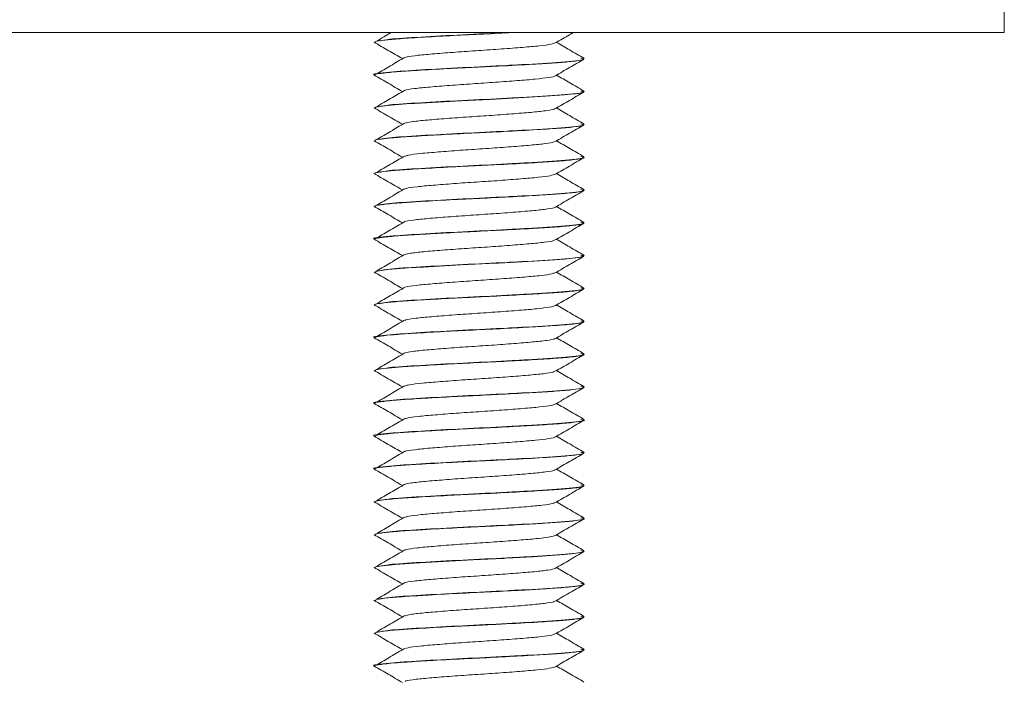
# Model space of a CAD drawing. Header units: millimetres. Extents: x 365 to 1993, y -46 to 1838.
# Tile 29 of 50: x 994 to 1031, y 1104 to 1129. Entities that reach past the tile are written whole.
import ezdxf

# ---------------------------------------------------------------- set-up
doc = ezdxf.new("R2010")
doc.units = ezdxf.units.MM

msp = doc.modelspace()

# ---------------------------------------------------------------- linework, layer by layer
at = {"color": 7, "linetype": 'Continuous', "lineweight": 15}
for p, q in [((1031.237, 1138.322), (1031.237, 1128.322)), ((1031.237, 1128.322), (881.237, 1128.322)), ((1007.237, 1127.955), (1007.237, 1127.945)), ((1015.237, 1127.32), (1015.237, 1127.331)), ((1007.237, 1126.705), (1007.237, 1126.695)), ((1015.237, 1126.071), (1015.237, 1126.081)), ((1007.237, 1125.455), (1007.237, 1125.445)), ((1015.237, 1124.82), (1015.237, 1124.831)), ((1007.237, 1124.205), (1007.237, 1124.195)), ((1015.237, 1123.57), (1015.237, 1123.581)), ((1007.237, 1122.955), (1007.237, 1122.945)), ((1015.237, 1122.32), (1015.237, 1122.331)), ((1007.237, 1121.705), (1007.237, 1121.695)), ((1015.237, 1121.07), (1015.237, 1121.081)), ((1007.237, 1120.455), (1007.237, 1120.445)), ((1015.237, 1119.82), (1015.237, 1119.831)), ((1007.237, 1119.205), (1007.237, 1119.195)), ((1015.237, 1118.57), (1015.237, 1118.581)), ((1007.237, 1117.955), (1007.237, 1117.945)), ((1015.237, 1117.32), (1015.237, 1117.331)), ((1007.237, 1116.705), (1007.237, 1116.695)), ((1015.237, 1116.07), (1015.237, 1116.081)), ((1007.237, 1115.455), (1007.237, 1115.445)), ((1015.237, 1114.82), (1015.237, 1114.831)), ((1007.237, 1114.205), (1007.237, 1114.195)), ((1015.237, 1113.57), (1015.237, 1113.581)), ((1007.237, 1112.955), (1007.237, 1112.945)), ((1015.237, 1112.32), (1015.237, 1112.331)), ((1007.237, 1111.705), (1007.237, 1111.695)), ((1015.237, 1111.07), (1015.237, 1111.081)), ((1007.237, 1110.455), (1007.237, 1110.445)), ((1015.237, 1109.82), (1015.237, 1109.831)), ((1007.237, 1109.205), (1007.237, 1109.195)), ((1015.237, 1108.57), (1015.237, 1108.581)), ((1007.237, 1107.955), (1007.237, 1107.945)), ((1015.237, 1107.32), (1015.237, 1107.331)), ((1007.237, 1106.705), (1007.237, 1106.695)), ((1015.237, 1106.07), (1015.237, 1106.081)), ((1007.237, 1105.455), (1007.237, 1105.445)), ((1015.237, 1104.82), (1015.237, 1104.831)), ((1007.237, 1104.205), (1007.237, 1104.195))]:
    msp.add_line(p, q, dxfattribs=at)
at = {"color": 7, "linetype": 'Continuous', "lineweight": 15, "flags": 128}
for points in [[(1007.263, 1125.445), (1007.306, 1125.481), (1007.75, 1125.548), (1008.455, 1125.605), (1008.67, 1125.619), (1008.782, 1125.626), (1008.84, 1125.629), (1008.869, 1125.631), (1008.876, 1125.631), (1008.878, 1125.632), (1008.879, 1125.632), (1008.88, 1125.632), (1008.88, 1125.632), (1008.88, 1125.632), (1008.88, 1125.632), (1008.88, 1125.632), (1008.88, 1125.632), (1008.881, 1125.632), (1008.884, 1125.632), (1009.001, 1125.639), (1009.228, 1125.652), (1010.561, 1125.725), (1011.649, 1125.778), (1012.744, 1125.835), (1013.769, 1125.895), (1014.484, 1125.945), (1015.076, 1126.014), (1015.237, 1126.068), (1015.232, 1126.071)], [(1007.273, 1119.195), (1007.337, 1119.239), (1007.762, 1119.299), (1008.545, 1119.361), (1008.751, 1119.374), (1008.817, 1119.378), (1008.829, 1119.378), (1008.831, 1119.379), (1008.831, 1119.379), (1008.831, 1119.379), (1008.831, 1119.379), (1008.831, 1119.379), (1008.831, 1119.379), (1008.832, 1119.379), (1008.833, 1119.379), (1008.842, 1119.379), (1008.931, 1119.385), (1009.114, 1119.396), (1010.546, 1119.474), (1011.619, 1119.526), (1011.986, 1119.545), (1012.663, 1119.58), (1013.755, 1119.644), (1014.487, 1119.696), (1015.082, 1119.765), (1015.237, 1119.819), (1015.233, 1119.82)], [(1007.263, 1107.945), (1007.244, 1107.957), (1007.298, 1107.979), (1007.453, 1108.011), (1008.036, 1108.074), (1008.767, 1108.125), (1009.876, 1108.189), (1011.01, 1108.247), (1011.565, 1108.274), (1011.854, 1108.288), (1012.005, 1108.295), (1012.081, 1108.299), (1012.12, 1108.301), (1012.139, 1108.302), (1012.144, 1108.303), (1012.147, 1108.303), (1012.148, 1108.303), (1012.149, 1108.303), (1012.149, 1108.303), (1012.149, 1108.303), (1012.149, 1108.303), (1012.149, 1108.303), (1012.149, 1108.303), (1012.15, 1108.303), (1012.153, 1108.303), (1012.159, 1108.303), (1012.18, 1108.304), (1012.252, 1108.308), (1012.518, 1108.322), (1013.275, 1108.365), (1014.15, 1108.42), (1014.482, 1108.445), (1014.75, 1108.471), (1015.182, 1108.538), (1015.192, 1108.552)]]:
    msp.add_lwpolyline(points, dxfattribs=at)
at = {"color": 7, "linetype": 'Continuous', "lineweight": 15}
for points, knots in [([(1007.282, 1127.945), (1007.273, 1127.955), (1007.246, 1127.984), (1007.579, 1128.033), (1008.217, 1128.092), (1009.124, 1128.147), (1010.233, 1128.21), (1011.405, 1128.265), (1012.143, 1128.303), (1012.509, 1128.322)], [0, 0, 0, 0, 0.077827, 0.2387486, 0.3792996, 0.5409784, 0.6997996, 0.8507864, 1, 1, 1, 1]), ([(1007.885, 1128.322), (1007.878, 1128.318), (1007.696, 1128.21), (1007.512, 1128.103), (1007.335, 1127.999)], [0, 0, 0, 0, 0.035785, 1, 1, 1, 1]), ([(1012.322, 1128.322), (1012.315, 1128.322), (1011.782, 1128.292), (1010.567, 1128.238), (1008.97, 1128.149), (1007.758, 1128.074), (1007.544, 1128.022), (1007.451, 1128)], [0, 0, 0, 0, 0.003595, 0.266765, 0.534359, 0.797365, 1, 1, 1, 1]), ([(1014.142, 1127.927), (1014.321, 1128.031), (1014.548, 1128.163), (1014.775, 1128.295), (1014.822, 1128.322)], [0, 0, 0, 0, 0.7916, 1, 1, 1, 1]), ([(1007.24, 1127.952), (1007.418, 1127.848), (1007.775, 1127.641), (1008.133, 1127.433), (1008.312, 1127.329)], [0, 0, 0, 0, 0.500079, 1, 1, 1, 1]), ([(1014.124, 1127.928), (1014.086, 1127.911), (1014.003, 1127.874), (1013.564, 1127.816), (1012.913, 1127.759), (1012.104, 1127.696), (1011.216, 1127.636), (1010.33, 1127.577), (1009.525, 1127.514), (1008.89, 1127.457), (1008.508, 1127.407), (1008.442, 1127.38), (1008.424, 1127.372)], [0, 0, 0, 0, 0.089379, 0.19886, 0.306212, 0.416026, 0.524251, 0.632627, 0.7424, 0.849725, 0.959278, 1, 1, 1, 1]), ([(1015.225, 1127.345), (1015.045, 1127.45), (1014.697, 1127.651), (1014.35, 1127.853), (1014.182, 1127.95)], [0, 0, 0, 0, 0.517514, 1, 1, 1, 1]), ([(1015.109, 1127.347), (1015.159, 1127.334), (1015.337, 1127.289), (1014.618, 1127.207), (1013.416, 1127.131), (1012.026, 1127.055), (1010.585, 1126.988), (1008.934, 1126.899), (1007.71, 1126.812), (1007.1, 1126.745), (1007.264, 1126.708), (1007.277, 1126.705)], [0, 0, 0, 0, 0.060679, 0.214982, 0.367258, 0.429347, 0.561744, 0.696365, 0.828678, 0.986306, 1, 1, 1, 1]), ([(1007.257, 1126.695), (1007.251, 1126.698), (1007.206, 1126.719), (1007.419, 1126.76), (1007.923, 1126.82), (1008.776, 1126.876), (1009.807, 1126.937), (1010.931, 1126.994), (1012.111, 1127.049), (1013.218, 1127.11), (1014.161, 1127.168), (1014.817, 1127.223), (1015.174, 1127.27), (1015.185, 1127.296), (1015.187, 1127.302)], [0, 0, 0, 0, 0.014653, 0.105231, 0.206426, 0.294738, 0.404138, 0.492266, 0.574937, 0.69307, 0.778066, 0.868063, 0.970278, 1, 1, 1, 1]), ([(1008.394, 1127.372), (1008.218, 1127.268), (1007.866, 1127.06), (1007.512, 1126.853), (1007.335, 1126.749)], [0, 0, 0, 0, 0.499924, 1, 1, 1, 1]), ([(1014.142, 1126.677), (1014.321, 1126.781), (1014.68, 1126.99), (1015.04, 1127.198), (1015.22, 1127.302)], [0, 0, 0, 0, 0.499763, 1, 1, 1, 1]), ([(1007.24, 1126.702), (1007.418, 1126.598), (1007.775, 1126.391), (1008.133, 1126.183), (1008.312, 1126.079)], [0, 0, 0, 0, 0.500079, 1, 1, 1, 1]), ([(1014.133, 1126.677), (1014.133, 1126.675), (1014.139, 1126.654), (1013.898, 1126.61), (1013.414, 1126.55), (1012.703, 1126.492), (1011.869, 1126.429), (1010.971, 1126.371), (1010.102, 1126.31), (1009.329, 1126.248), (1008.755, 1126.191), (1008.443, 1126.146), (1008.408, 1126.124), (1008.405, 1126.122)], [0, 0, 0, 0, 0.007624, 0.117557, 0.226587, 0.334764, 0.444948, 0.552719, 0.662264, 0.771841, 0.879593, 0.989769, 1, 1, 1, 1]), ([(1015.225, 1126.095), (1015.045, 1126.2), (1014.697, 1126.401), (1014.35, 1126.603), (1014.182, 1126.7)], [0, 0, 0, 0, 0.517514, 1, 1, 1, 1]), ([(1008.394, 1126.122), (1008.218, 1126.018), (1007.866, 1125.81), (1007.512, 1125.603), (1007.335, 1125.499)], [0, 0, 0, 0, 0.499924, 1, 1, 1, 1]), ([(1015.109, 1126.097), (1015.159, 1126.084), (1015.337, 1126.039), (1014.618, 1125.957), (1013.415, 1125.881), (1012.027, 1125.805), (1010.576, 1125.738), (1008.968, 1125.649), (1007.759, 1125.574), (1007.544, 1125.522), (1007.451, 1125.5)], [0, 0, 0, 0, 0.065203, 0.231009, 0.394639, 0.461357, 0.603623, 0.74828, 0.890458, 1, 1, 1, 1]), ([(1014.142, 1125.427), (1014.321, 1125.531), (1014.68, 1125.74), (1015.04, 1125.948), (1015.22, 1126.052)], [0, 0, 0, 0, 0.499763, 1, 1, 1, 1]), ([(1007.24, 1125.452), (1007.418, 1125.348), (1007.775, 1125.141), (1008.133, 1124.933), (1008.312, 1124.829)], [0, 0, 0, 0, 0.500079, 1, 1, 1, 1]), ([(1014.113, 1125.427), (1014.108, 1125.42), (1014.092, 1125.393), (1013.79, 1125.343), (1013.238, 1125.285), (1012.487, 1125.225), (1011.627, 1125.162), (1010.729, 1125.105), (1009.878, 1125.042), (1009.157, 1124.983), (1008.628, 1124.927), (1008.477, 1124.889), (1008.408, 1124.871)], [0, 0, 0, 0, 0.037808, 0.147707, 0.255489, 0.364342, 0.473917, 0.581237, 0.691001, 0.799414, 0.907604, 1, 1, 1, 1]), ([(1015.225, 1124.845), (1015.045, 1124.95), (1014.697, 1125.151), (1014.35, 1125.353), (1014.182, 1125.45)], [0, 0, 0, 0, 0.517514, 1, 1, 1, 1]), ([(1007.282, 1124.195), (1007.271, 1124.203), (1007.232, 1124.229), (1007.519, 1124.275), (1008.102, 1124.334), (1008.983, 1124.389), (1010.061, 1124.45), (1011.16, 1124.504), (1012.335, 1124.561), (1013.448, 1124.624), (1014.201, 1124.672), (1014.552, 1124.701), (1014.7, 1124.715), (1014.988, 1124.746), (1015.229, 1124.777), (1015.209, 1124.801), (1015.207, 1124.802)], [0, 0, 0, 0, 0.039199, 0.130116, 0.225675, 0.322733, 0.417128, 0.516785, 0.592702, 0.706945, 0.810045, 0.840635, 0.854889, 0.878976, 0.992383, 1, 1, 1, 1]), ([(1008.394, 1124.872), (1008.218, 1124.768), (1007.866, 1124.56), (1007.512, 1124.353), (1007.335, 1124.249)], [0, 0, 0, 0, 0.499924, 1, 1, 1, 1]), ([(1015.109, 1124.847), (1015.159, 1124.834), (1015.337, 1124.789), (1014.618, 1124.707), (1013.415, 1124.631), (1012.027, 1124.555), (1010.576, 1124.488), (1008.968, 1124.399), (1007.759, 1124.324), (1007.544, 1124.272), (1007.451, 1124.25)], [0, 0, 0, 0, 0.065203, 0.231009, 0.394639, 0.461357, 0.603623, 0.74828, 0.890458, 1, 1, 1, 1]), ([(1014.142, 1124.177), (1014.321, 1124.281), (1014.68, 1124.49), (1015.04, 1124.698), (1015.22, 1124.802)], [0, 0, 0, 0, 0.499763, 1, 1, 1, 1]), ([(1007.24, 1124.202), (1007.418, 1124.098), (1007.775, 1123.891), (1008.133, 1123.683), (1008.312, 1123.579)], [0, 0, 0, 0, 0.500079, 1, 1, 1, 1]), ([(1014.112, 1124.177), (1014.092, 1124.165), (1014.041, 1124.132), (1013.662, 1124.077), (1013.049, 1124.02), (1012.262, 1123.957), (1011.383, 1123.897), (1010.49, 1123.839), (1009.665, 1123.775), (1008.993, 1123.718), (1008.555, 1123.665), (1008.459, 1123.633), (1008.424, 1123.622)], [0, 0, 0, 0, 0.068335, 0.178124, 0.285457, 0.395015, 0.503923, 0.611678, 0.721589, 0.829168, 0.938297, 1, 1, 1, 1]), ([(1015.225, 1123.595), (1015.045, 1123.7), (1014.697, 1123.901), (1014.35, 1124.103), (1014.182, 1124.2)], [0, 0, 0, 0, 0.517514, 1, 1, 1, 1]), ([(1007.239, 1122.945), (1007.243, 1122.952), (1007.25, 1122.966), (1007.375, 1123.004), (1007.758, 1123.055), (1008.569, 1123.114), (1009.588, 1123.174), (1010.724, 1123.234), (1011.95, 1123.291), (1013.055, 1123.351), (1014.044, 1123.41), (1014.784, 1123.468), (1015.193, 1123.525), (1015.213, 1123.558), (1015.22, 1123.57)], [0, 0, 0, 0, 0.0333517, 0.0689436, 0.1805339, 0.2703589, 0.3636547, 0.4675352, 0.5471202, 0.6547303, 0.7404753, 0.8348093, 0.9400068, 1, 1, 1, 1]), ([(1008.394, 1123.622), (1008.218, 1123.518), (1007.866, 1123.31), (1007.512, 1123.103), (1007.335, 1122.999)], [0, 0, 0, 0, 0.499924, 1, 1, 1, 1]), ([(1015.109, 1123.597), (1015.159, 1123.584), (1015.337, 1123.539), (1014.618, 1123.457), (1013.415, 1123.381), (1012.027, 1123.305), (1010.576, 1123.238), (1008.968, 1123.149), (1007.759, 1123.074), (1007.544, 1123.022), (1007.451, 1123)], [0, 0, 0, 0, 0.065203, 0.231009, 0.394639, 0.461357, 0.603623, 0.74828, 0.890458, 1, 1, 1, 1]), ([(1014.142, 1122.927), (1014.321, 1123.031), (1014.68, 1123.24), (1015.04, 1123.448), (1015.22, 1123.552)], [0, 0, 0, 0, 0.4997627, 1, 1, 1, 1]), ([(1007.24, 1122.952), (1007.418, 1122.848), (1007.775, 1122.641), (1008.133, 1122.433), (1008.312, 1122.329)], [0, 0, 0, 0, 0.5000785, 1, 1, 1, 1]), ([(1014.133, 1122.928), (1014.085, 1122.91), (1013.984, 1122.871), (1013.516, 1122.811), (1012.849, 1122.754), (1012.031, 1122.69), (1011.139, 1122.632), (1010.257, 1122.572), (1009.462, 1122.509), (1008.845, 1122.452), (1008.487, 1122.404), (1008.432, 1122.378), (1008.42, 1122.372)], [0, 0, 0, 0, 0.099107, 0.208379, 0.315824, 0.425691, 0.533611, 0.64229, 0.751938, 0.859228, 0.968918, 1, 1, 1, 1]), ([(1015.225, 1122.345), (1015.045, 1122.45), (1014.697, 1122.651), (1014.35, 1122.853), (1014.182, 1122.95)], [0, 0, 0, 0, 0.517514, 1, 1, 1, 1]), ([(1007.243, 1121.695), (1007.241, 1121.697), (1007.229, 1121.705), (1007.266, 1121.72), (1007.36, 1121.748), (1007.632, 1121.789), (1008.112, 1121.833), (1008.639, 1121.867), (1009.263, 1121.906), (1010.186, 1121.957), (1011.414, 1122.016), (1012.598, 1122.075), (1013.644, 1122.136), (1014.517, 1122.193), (1015.035, 1122.251), (1015.258, 1122.295), (1015.219, 1122.316), (1015.211, 1122.32)], [0, 0, 0, 0, 0.006435, 0.04195, 0.07428, 0.137813, 0.238301, 0.277458, 0.311739, 0.425395, 0.513037, 0.604008, 0.709836, 0.79236, 0.895972, 0.978986, 1, 1, 1, 1]), ([(1008.394, 1122.372), (1008.218, 1122.268), (1007.866, 1122.06), (1007.512, 1121.853), (1007.335, 1121.749)], [0, 0, 0, 0, 0.499924, 1, 1, 1, 1]), ([(1015.109, 1122.347), (1015.159, 1122.334), (1015.337, 1122.289), (1014.618, 1122.207), (1013.415, 1122.131), (1012.027, 1122.055), (1010.576, 1121.988), (1008.968, 1121.899), (1007.759, 1121.824), (1007.544, 1121.772), (1007.451, 1121.75)], [0, 0, 0, 0, 0.065203, 0.231009, 0.394639, 0.461357, 0.603623, 0.74828, 0.890458, 1, 1, 1, 1]), ([(1014.142, 1121.677), (1014.321, 1121.781), (1014.68, 1121.99), (1015.04, 1122.198), (1015.22, 1122.302)], [0, 0, 0, 0, 0.499763, 1, 1, 1, 1]), ([(1007.24, 1121.702), (1007.418, 1121.598), (1007.775, 1121.391), (1008.133, 1121.183), (1008.312, 1121.079)], [0, 0, 0, 0, 0.5000785, 1, 1, 1, 1]), ([(1014.124, 1121.677), (1014.124, 1121.674), (1014.124, 1121.651), (1013.866, 1121.605), (1013.36, 1121.546), (1012.636, 1121.487), (1011.793, 1121.423), (1010.894, 1121.366), (1010.031, 1121.304), (1009.269, 1121.243), (1008.717, 1121.186), (1008.424, 1121.142), (1008.396, 1121.122), (1008.395, 1121.122)], [0, 0, 0, 0, 0.017133, 0.127188, 0.235915, 0.344385, 0.454509, 0.562166, 0.671917, 0.781259, 0.889178, 0.99938, 1, 1, 1, 1]), ([(1015.225, 1121.095), (1015.045, 1121.2), (1014.697, 1121.401), (1014.35, 1121.603), (1014.182, 1121.7)], [0, 0, 0, 0, 0.517514, 1, 1, 1, 1]), ([(1015.109, 1121.097), (1015.159, 1121.084), (1015.337, 1121.039), (1014.618, 1120.957), (1013.416, 1120.881), (1012.026, 1120.805), (1010.585, 1120.738), (1008.934, 1120.649), (1007.71, 1120.562), (1007.1, 1120.495), (1007.264, 1120.458), (1007.277, 1120.455)], [0, 0, 0, 0, 0.0606788, 0.214982, 0.3672584, 0.4293475, 0.5617436, 0.6963645, 0.828678, 0.9863062, 1, 1, 1, 1]), ([(1007.256, 1120.445), (1007.25, 1120.448), (1007.208, 1120.47), (1007.425, 1120.511), (1007.936, 1120.571), (1008.55, 1120.611), (1009.156, 1120.649), (1009.845, 1120.688), (1010.845, 1120.739), (1012.079, 1120.798), (1013.211, 1120.86), (1014.16, 1120.918), (1014.844, 1120.976), (1015.198, 1121.023), (1015.196, 1121.048), (1015.196, 1121.052)], [0, 0, 0, 0, 0.015391, 0.111822, 0.203839, 0.295015, 0.326797, 0.388246, 0.485845, 0.576905, 0.689574, 0.778436, 0.870176, 0.981158, 1, 1, 1, 1]), ([(1008.394, 1121.122), (1008.218, 1121.018), (1007.866, 1120.81), (1007.512, 1120.603), (1007.335, 1120.499)], [0, 0, 0, 0, 0.499924, 1, 1, 1, 1]), ([(1014.142, 1120.427), (1014.321, 1120.531), (1014.68, 1120.74), (1015.04, 1120.948), (1015.22, 1121.052)], [0, 0, 0, 0, 0.4997627, 1, 1, 1, 1]), ([(1007.24, 1120.452), (1007.418, 1120.348), (1007.775, 1120.141), (1008.133, 1119.933), (1008.312, 1119.829)], [0, 0, 0, 0, 0.500079, 1, 1, 1, 1]), ([(1014.11, 1120.427), (1014.102, 1120.418), (1014.076, 1120.39), (1013.752, 1120.338), (1013.18, 1120.281), (1012.417, 1120.219), (1011.55, 1120.157), (1010.653, 1120.1), (1009.81, 1120.037), (1009.103, 1119.978), (1008.604, 1119.923), (1008.472, 1119.887), (1008.415, 1119.871)], [0, 0, 0, 0, 0.047397, 0.157304, 0.264889, 0.374006, 0.483415, 0.590811, 0.700664, 0.808758, 0.917284, 1, 1, 1, 1]), ([(1015.225, 1119.845), (1015.045, 1119.95), (1014.697, 1120.151), (1014.35, 1120.353), (1014.182, 1120.45)], [0, 0, 0, 0, 0.517514, 1, 1, 1, 1]), ([(1008.394, 1119.872), (1008.218, 1119.768), (1007.866, 1119.56), (1007.512, 1119.353), (1007.335, 1119.249)], [0, 0, 0, 0, 0.499924, 1, 1, 1, 1]), ([(1015.109, 1119.847), (1015.159, 1119.834), (1015.337, 1119.789), (1014.618, 1119.707), (1013.415, 1119.631), (1012.027, 1119.555), (1010.576, 1119.488), (1008.968, 1119.399), (1007.759, 1119.324), (1007.544, 1119.272), (1007.451, 1119.25)], [0, 0, 0, 0, 0.065203, 0.231009, 0.394639, 0.461357, 0.603623, 0.74828, 0.890458, 1, 1, 1, 1]), ([(1014.142, 1119.177), (1014.321, 1119.281), (1014.68, 1119.49), (1015.04, 1119.698), (1015.22, 1119.802)], [0, 0, 0, 0, 0.4997627, 1, 1, 1, 1]), ([(1007.24, 1119.202), (1007.418, 1119.098), (1007.775, 1118.891), (1008.133, 1118.683), (1008.312, 1118.579)], [0, 0, 0, 0, 0.500079, 1, 1, 1, 1]), ([(1014.117, 1119.177), (1014.089, 1119.163), (1014.023, 1119.129), (1013.618, 1119.072), (1012.987, 1119.015), (1012.19, 1118.952), (1011.306, 1118.892), (1010.416, 1118.833), (1009.6, 1118.77), (1008.944, 1118.713), (1008.533, 1118.662), (1008.452, 1118.632), (1008.425, 1118.622)], [0, 0, 0, 0, 0.078012, 0.187682, 0.294988, 0.404688, 0.513305, 0.621315, 0.731188, 0.838614, 0.947965, 1, 1, 1, 1]), ([(1015.225, 1118.595), (1015.045, 1118.7), (1014.697, 1118.901), (1014.35, 1119.103), (1014.182, 1119.2)], [0, 0, 0, 0, 0.517514, 1, 1, 1, 1]), ([(1007.251, 1117.945), (1007.25, 1117.952), (1007.247, 1117.977), (1007.501, 1118.024), (1008.102, 1118.084), (1008.975, 1118.139), (1009.857, 1118.188), (1010.598, 1118.227), (1011.368, 1118.264), (1012.355, 1118.312), (1013.434, 1118.373), (1014.115, 1118.416), (1014.565, 1118.451), (1014.959, 1118.491), (1015.237, 1118.534), (1015.211, 1118.563), (1015.204, 1118.57)], [0, 0, 0, 0, 0.033247, 0.127733, 0.217268, 0.312258, 0.405654, 0.44741, 0.494218, 0.590283, 0.681941, 0.77435, 0.803357, 0.856462, 0.962013, 1, 1, 1, 1]), ([(1008.394, 1118.622), (1008.218, 1118.518), (1007.866, 1118.31), (1007.512, 1118.103), (1007.335, 1117.999)], [0, 0, 0, 0, 0.499924, 1, 1, 1, 1]), ([(1015.109, 1118.597), (1015.159, 1118.584), (1015.337, 1118.539), (1014.618, 1118.457), (1013.415, 1118.381), (1012.027, 1118.305), (1010.576, 1118.238), (1008.968, 1118.149), (1007.759, 1118.074), (1007.544, 1118.022), (1007.451, 1118)], [0, 0, 0, 0, 0.0652026, 0.2310095, 0.3946385, 0.4613565, 0.6036231, 0.7482804, 0.8904582, 1, 1, 1, 1]), ([(1014.142, 1117.927), (1014.321, 1118.031), (1014.68, 1118.24), (1015.04, 1118.448), (1015.22, 1118.552)], [0, 0, 0, 0, 0.4997625, 1, 1, 1, 1]), ([(1007.24, 1117.952), (1007.418, 1117.848), (1007.775, 1117.641), (1008.133, 1117.433), (1008.312, 1117.329)], [0, 0, 0, 0, 0.5000784, 1, 1, 1, 1]), ([(1014.141, 1117.928), (1014.083, 1117.908), (1013.964, 1117.867), (1013.467, 1117.806), (1012.783, 1117.748), (1011.956, 1117.685), (1011.062, 1117.627), (1010.185, 1117.566), (1009.4, 1117.504), (1008.803, 1117.447), (1008.466, 1117.4), (1008.422, 1117.376), (1008.414, 1117.372)], [0, 0, 0, 0, 0.107918, 0.217046, 0.324736, 0.434714, 0.542472, 0.651512, 0.761095, 0.868503, 0.978385, 1, 1, 1, 1]), ([(1015.225, 1117.345), (1015.045, 1117.45), (1014.697, 1117.651), (1014.35, 1117.853), (1014.182, 1117.95)], [0, 0, 0, 0, 0.517515, 1, 1, 1, 1]), ([(1015.109, 1117.347), (1015.159, 1117.334), (1015.337, 1117.289), (1014.618, 1117.207), (1013.416, 1117.131), (1012.026, 1117.055), (1010.585, 1116.988), (1008.934, 1116.899), (1007.71, 1116.812), (1007.1, 1116.745), (1007.264, 1116.708), (1007.277, 1116.705)], [0, 0, 0, 0, 0.060679, 0.214982, 0.367258, 0.429347, 0.561744, 0.696365, 0.828678, 0.986306, 1, 1, 1, 1]), ([(1007.24, 1116.695), (1007.27, 1116.714), (1007.332, 1116.751), (1007.838, 1116.811), (1008.608, 1116.867), (1009.594, 1116.924), (1010.729, 1116.985), (1011.907, 1117.039), (1013.038, 1117.1), (1013.931, 1117.153), (1014.664, 1117.207), (1015.121, 1117.258), (1015.161, 1117.291), (1015.173, 1117.302)], [0, 0, 0, 0, 0.093389, 0.189716, 0.283002, 0.380048, 0.472436, 0.570373, 0.666724, 0.7621, 0.834027, 0.946536, 1, 1, 1, 1]), ([(1008.394, 1117.372), (1008.218, 1117.268), (1007.866, 1117.06), (1007.512, 1116.853), (1007.335, 1116.749)], [0, 0, 0, 0, 0.4999237, 1, 1, 1, 1]), ([(1014.142, 1116.677), (1014.321, 1116.781), (1014.68, 1116.99), (1015.04, 1117.198), (1015.22, 1117.302)], [0, 0, 0, 0, 0.4997627, 1, 1, 1, 1]), ([(1007.24, 1116.702), (1007.418, 1116.598), (1007.775, 1116.391), (1008.133, 1116.183), (1008.312, 1116.079)], [0, 0, 0, 0, 0.500079, 1, 1, 1, 1]), ([(1014.118, 1116.677), (1014.116, 1116.672), (1014.109, 1116.648), (1013.833, 1116.6), (1013.305, 1116.541), (1012.568, 1116.481), (1011.717, 1116.418), (1010.818, 1116.361), (1009.959, 1116.299), (1009.221, 1116.238), (1008.656, 1116.181), (1008.482, 1116.141), (1008.397, 1116.121)], [0, 0, 0, 0, 0.026602, 0.136438, 0.244529, 0.353023, 0.462748, 0.570046, 0.679652, 0.788417, 0.896259, 1, 1, 1, 1]), ([(1015.225, 1116.095), (1015.045, 1116.2), (1014.697, 1116.401), (1014.35, 1116.603), (1014.182, 1116.7)], [0, 0, 0, 0, 0.517515, 1, 1, 1, 1]), ([(1007.273, 1115.445), (1007.271, 1115.457), (1007.266, 1115.49), (1007.601, 1115.535), (1008.02, 1115.573), (1008.464, 1115.607), (1009.194, 1115.651), (1010.28, 1115.712), (1011.451, 1115.768), (1012.591, 1115.825), (1013.634, 1115.886), (1014.48, 1115.94), (1015.031, 1116), (1015.257, 1116.044), (1015.222, 1116.066), (1015.216, 1116.07)], [0, 0, 0, 0, 0.056084, 0.166611, 0.204288, 0.239605, 0.331581, 0.425048, 0.51596, 0.609643, 0.699412, 0.79517, 0.887699, 0.980405, 1, 1, 1, 1]), ([(1008.394, 1116.122), (1008.218, 1116.018), (1007.866, 1115.81), (1007.512, 1115.603), (1007.335, 1115.499)], [0, 0, 0, 0, 0.499923, 1, 1, 1, 1]), ([(1015.109, 1116.097), (1015.159, 1116.084), (1015.337, 1116.039), (1014.618, 1115.957), (1013.415, 1115.881), (1012.027, 1115.805), (1010.576, 1115.738), (1008.968, 1115.649), (1007.759, 1115.574), (1007.544, 1115.522), (1007.451, 1115.5)], [0, 0, 0, 0, 0.065203, 0.231009, 0.394639, 0.461357, 0.603623, 0.74828, 0.890458, 1, 1, 1, 1]), ([(1014.142, 1115.427), (1014.321, 1115.531), (1014.68, 1115.74), (1015.04, 1115.948), (1015.22, 1116.052)], [0, 0, 0, 0, 0.4997627, 1, 1, 1, 1]), ([(1007.24, 1115.452), (1007.418, 1115.348), (1007.775, 1115.141), (1008.133, 1114.933), (1008.312, 1114.829)], [0, 0, 0, 0, 0.500079, 1, 1, 1, 1]), ([(1014.11, 1115.427), (1014.097, 1115.417), (1014.06, 1115.386), (1013.712, 1115.333), (1013.121, 1115.276), (1012.346, 1115.214), (1011.474, 1115.152), (1010.578, 1115.095), (1009.743, 1115.031), (1009.052, 1114.974), (1008.581, 1114.92), (1008.467, 1114.885), (1008.421, 1114.872)], [0, 0, 0, 0, 0.057023, 0.166899, 0.274336, 0.383678, 0.492879, 0.600406, 0.710308, 0.818132, 0.926957, 1, 1, 1, 1]), ([(1015.225, 1114.845), (1015.045, 1114.95), (1014.697, 1115.151), (1014.35, 1115.353), (1014.182, 1115.45)], [0, 0, 0, 0, 0.517514, 1, 1, 1, 1]), ([(1015.109, 1114.847), (1015.159, 1114.834), (1015.337, 1114.789), (1014.618, 1114.707), (1013.416, 1114.631), (1012.026, 1114.555), (1010.585, 1114.488), (1008.934, 1114.399), (1007.71, 1114.312), (1007.1, 1114.245), (1007.264, 1114.208), (1007.277, 1114.205)], [0, 0, 0, 0, 0.060679, 0.214982, 0.367258, 0.429347, 0.561744, 0.696365, 0.828678, 0.986306, 1, 1, 1, 1]), ([(1007.26, 1114.195), (1007.253, 1114.199), (1007.21, 1114.222), (1007.449, 1114.266), (1007.988, 1114.325), (1008.817, 1114.379), (1009.816, 1114.437), (1010.97, 1114.496), (1012.166, 1114.552), (1013.26, 1114.613), (1014.19, 1114.67), (1014.85, 1114.725), (1015.165, 1114.777), (1015.245, 1114.807), (1015.235, 1114.819), (1015.235, 1114.82)], [0, 0, 0, 0, 0.017973, 0.111808, 0.211161, 0.289549, 0.387931, 0.480803, 0.567874, 0.671882, 0.757255, 0.850391, 0.940445, 0.994919, 1, 1, 1, 1]), ([(1008.394, 1114.872), (1008.218, 1114.768), (1007.866, 1114.56), (1007.512, 1114.353), (1007.335, 1114.249)], [0, 0, 0, 0, 0.499924, 1, 1, 1, 1]), ([(1014.142, 1114.177), (1014.321, 1114.281), (1014.68, 1114.49), (1015.04, 1114.698), (1015.22, 1114.802)], [0, 0, 0, 0, 0.499763, 1, 1, 1, 1]), ([(1007.24, 1114.202), (1007.418, 1114.098), (1007.775, 1113.891), (1008.133, 1113.683), (1008.312, 1113.579)], [0, 0, 0, 0, 0.500079, 1, 1, 1, 1]), ([(1014.123, 1114.178), (1014.087, 1114.161), (1014.006, 1114.125), (1013.572, 1114.066), (1012.924, 1114.01), (1012.117, 1113.946), (1011.229, 1113.887), (1010.343, 1113.828), (1009.536, 1113.765), (1008.898, 1113.708), (1008.512, 1113.658), (1008.443, 1113.63), (1008.424, 1113.622)], [0, 0, 0, 0, 0.087705, 0.197221, 0.304559, 0.414361, 0.522643, 0.630959, 0.740752, 0.848084, 0.957616, 1, 1, 1, 1]), ([(1015.225, 1113.595), (1015.045, 1113.7), (1014.697, 1113.901), (1014.35, 1114.103), (1014.182, 1114.2)], [0, 0, 0, 0, 0.517514, 1, 1, 1, 1]), ([(1015.109, 1113.597), (1015.159, 1113.584), (1015.337, 1113.539), (1014.618, 1113.457), (1013.416, 1113.381), (1012.026, 1113.305), (1010.585, 1113.238), (1008.934, 1113.149), (1007.71, 1113.062), (1007.1, 1112.995), (1007.264, 1112.958), (1007.277, 1112.955)], [0, 0, 0, 0, 0.060679, 0.214982, 0.367258, 0.429347, 0.561744, 0.696365, 0.828678, 0.986306, 1, 1, 1, 1]), ([(1007.283, 1112.945), (1007.283, 1112.96), (1007.285, 1112.993), (1007.715, 1113.049), (1008.433, 1113.106), (1009.431, 1113.165), (1010.553, 1113.226), (1011.723, 1113.28), (1012.785, 1113.335), (1013.803, 1113.396), (1014.61, 1113.45), (1015.1, 1113.513), (1015.282, 1113.551), (1015.237, 1113.57), (1015.237, 1113.57)], [0, 0, 0, 0, 0.070389, 0.166373, 0.254924, 0.350823, 0.454808, 0.531715, 0.628774, 0.713057, 0.812933, 0.90688, 0.999732, 1, 1, 1, 1]), ([(1008.394, 1113.622), (1008.218, 1113.518), (1007.866, 1113.31), (1007.512, 1113.103), (1007.335, 1112.999)], [0, 0, 0, 0, 0.499924, 1, 1, 1, 1]), ([(1014.142, 1112.927), (1014.321, 1113.031), (1014.68, 1113.24), (1015.04, 1113.448), (1015.22, 1113.552)], [0, 0, 0, 0, 0.4997627, 1, 1, 1, 1]), ([(1007.24, 1112.952), (1007.418, 1112.848), (1007.775, 1112.641), (1008.133, 1112.433), (1008.312, 1112.329)], [0, 0, 0, 0, 0.500079, 1, 1, 1, 1]), ([(1014.135, 1112.927), (1014.135, 1112.926), (1014.141, 1112.905), (1013.903, 1112.861), (1013.423, 1112.801), (1012.715, 1112.743), (1011.882, 1112.679), (1010.985, 1112.622), (1010.114, 1112.561), (1009.339, 1112.499), (1008.762, 1112.442), (1008.446, 1112.397), (1008.41, 1112.374), (1008.407, 1112.372)], [0, 0, 0, 0, 0.005985, 0.115891, 0.224977, 0.333107, 0.443295, 0.55109, 0.660598, 0.770212, 0.87794, 0.988112, 1, 1, 1, 1]), ([(1015.225, 1112.345), (1015.045, 1112.45), (1014.697, 1112.651), (1014.35, 1112.853), (1014.182, 1112.95)], [0, 0, 0, 0, 0.517515, 1, 1, 1, 1]), ([(1015.109, 1112.347), (1015.159, 1112.334), (1015.337, 1112.289), (1014.618, 1112.207), (1013.416, 1112.131), (1012.026, 1112.055), (1010.585, 1111.988), (1008.934, 1111.899), (1007.71, 1111.812), (1007.1, 1111.745), (1007.264, 1111.708), (1007.277, 1111.705)], [0, 0, 0, 0, 0.060679, 0.214982, 0.367258, 0.429347, 0.561744, 0.696365, 0.828678, 0.986306, 1, 1, 1, 1]), ([(1007.259, 1111.695), (1007.255, 1111.702), (1007.237, 1111.728), (1007.506, 1111.775), (1008.097, 1111.833), (1008.991, 1111.889), (1010.038, 1111.949), (1011.247, 1112.008), (1012.47, 1112.068), (1013.523, 1112.128), (1014.362, 1112.183), (1014.934, 1112.236), (1015.237, 1112.286), (1015.21, 1112.313), (1015.202, 1112.32)], [0, 0, 0, 0, 0.0311596, 0.1279614, 0.2222833, 0.3033726, 0.4158766, 0.4937196, 0.5934168, 0.7065924, 0.7709156, 0.865946, 0.9622298, 1, 1, 1, 1]), ([(1008.394, 1112.372), (1008.218, 1112.268), (1007.866, 1112.06), (1007.512, 1111.853), (1007.335, 1111.749)], [0, 0, 0, 0, 0.499923, 1, 1, 1, 1]), ([(1014.142, 1111.677), (1014.321, 1111.781), (1014.68, 1111.99), (1015.04, 1112.198), (1015.22, 1112.302)], [0, 0, 0, 0, 0.499763, 1, 1, 1, 1]), ([(1007.24, 1111.702), (1007.418, 1111.598), (1007.775, 1111.391), (1008.133, 1111.183), (1008.312, 1111.079)], [0, 0, 0, 0, 0.5000784, 1, 1, 1, 1]), ([(1014.113, 1111.677), (1014.109, 1111.67), (1014.094, 1111.644), (1013.797, 1111.594), (1013.248, 1111.536), (1012.499, 1111.476), (1011.64, 1111.413), (1010.742, 1111.356), (1009.89, 1111.293), (1009.166, 1111.234), (1008.632, 1111.177), (1008.478, 1111.139), (1008.406, 1111.121)], [0, 0, 0, 0, 0.036163, 0.146054, 0.25388, 0.36268, 0.472281, 0.579591, 0.689334, 0.797805, 0.90594, 1, 1, 1, 1]), ([(1015.225, 1111.095), (1015.045, 1111.2), (1014.697, 1111.401), (1014.35, 1111.603), (1014.182, 1111.7)], [0, 0, 0, 0, 0.517514, 1, 1, 1, 1]), ([(1007.237, 1110.445), (1007.243, 1110.453), (1007.256, 1110.47), (1007.411, 1110.509), (1007.822, 1110.561), (1008.676, 1110.621), (1009.752, 1110.683), (1010.902, 1110.742), (1011.999, 1110.794), (1013.063, 1110.851), (1013.862, 1110.9), (1014.35, 1110.933), (1014.805, 1110.973), (1015.147, 1111.014), (1015.176, 1111.044), (1015.184, 1111.052)], [0, 0, 0, 0, 0.04048, 0.087765, 0.191103, 0.283736, 0.402418, 0.49104, 0.570589, 0.671036, 0.763322, 0.809169, 0.847743, 0.959299, 1, 1, 1, 1]), ([(1008.394, 1111.122), (1008.218, 1111.018), (1007.866, 1110.81), (1007.512, 1110.603), (1007.335, 1110.499)], [0, 0, 0, 0, 0.499924, 1, 1, 1, 1]), ([(1015.109, 1111.097), (1015.159, 1111.084), (1015.337, 1111.039), (1014.618, 1110.957), (1013.415, 1110.881), (1012.027, 1110.805), (1010.576, 1110.738), (1008.968, 1110.649), (1007.759, 1110.574), (1007.544, 1110.522), (1007.451, 1110.5)], [0, 0, 0, 0, 0.065203, 0.231009, 0.394639, 0.461357, 0.603623, 0.74828, 0.890458, 1, 1, 1, 1]), ([(1014.142, 1110.427), (1014.321, 1110.531), (1014.68, 1110.74), (1015.04, 1110.948), (1015.22, 1111.052)], [0, 0, 0, 0, 0.4997625, 1, 1, 1, 1]), ([(1007.24, 1110.452), (1007.418, 1110.348), (1007.775, 1110.141), (1008.133, 1109.933), (1008.312, 1109.829)], [0, 0, 0, 0, 0.5000784, 1, 1, 1, 1]), ([(1014.112, 1110.427), (1014.093, 1110.415), (1014.043, 1110.383), (1013.67, 1110.327), (1013.06, 1110.271), (1012.275, 1110.208), (1011.396, 1110.147), (1010.503, 1110.09), (1009.677, 1110.026), (1009.001, 1109.969), (1008.559, 1109.916), (1008.46, 1109.884), (1008.424, 1109.872)], [0, 0, 0, 0, 0.066669, 0.176476, 0.283821, 0.393351, 0.502307, 0.610026, 0.719938, 0.827547, 0.936631, 1, 1, 1, 1]), ([(1015.225, 1109.845), (1015.045, 1109.95), (1014.697, 1110.151), (1014.35, 1110.353), (1014.182, 1110.45)], [0, 0, 0, 0, 0.517515, 1, 1, 1, 1]), ([(1007.275, 1109.195), (1007.271, 1109.206), (1007.26, 1109.236), (1007.617, 1109.288), (1008.256, 1109.344), (1009.179, 1109.4), (1010.272, 1109.462), (1011.516, 1109.521), (1012.643, 1109.578), (1013.662, 1109.637), (1014.322, 1109.68), (1014.751, 1109.719), (1015.075, 1109.76), (1015.268, 1109.794), (1015.222, 1109.817), (1015.215, 1109.82)], [0, 0, 0, 0, 0.053167, 0.148621, 0.241128, 0.320411, 0.431606, 0.518157, 0.615689, 0.7034, 0.793163, 0.835269, 0.888663, 0.983175, 1, 1, 1, 1]), ([(1008.394, 1109.872), (1008.218, 1109.768), (1007.866, 1109.56), (1007.512, 1109.353), (1007.335, 1109.249)], [0, 0, 0, 0, 0.499923, 1, 1, 1, 1]), ([(1015.109, 1109.847), (1015.159, 1109.834), (1015.337, 1109.789), (1014.618, 1109.707), (1013.415, 1109.631), (1012.027, 1109.555), (1010.576, 1109.488), (1008.968, 1109.399), (1007.759, 1109.324), (1007.544, 1109.272), (1007.451, 1109.25)], [0, 0, 0, 0, 0.065203, 0.231009, 0.394639, 0.461357, 0.603623, 0.74828, 0.890458, 1, 1, 1, 1]), ([(1014.142, 1109.177), (1014.321, 1109.281), (1014.68, 1109.49), (1015.04, 1109.698), (1015.22, 1109.802)], [0, 0, 0, 0, 0.499763, 1, 1, 1, 1]), ([(1007.24, 1109.202), (1007.418, 1109.098), (1007.775, 1108.891), (1008.133, 1108.683), (1008.312, 1108.579)], [0, 0, 0, 0, 0.500079, 1, 1, 1, 1]), ([(1014.131, 1109.178), (1014.085, 1109.16), (1013.987, 1109.121), (1013.525, 1109.061), (1012.86, 1109.004), (1012.043, 1108.941), (1011.152, 1108.883), (1010.27, 1108.823), (1009.472, 1108.76), (1008.853, 1108.703), (1008.491, 1108.654), (1008.434, 1108.628), (1008.421, 1108.622)], [0, 0, 0, 0, 0.097426, 0.206739, 0.314166, 0.424026, 0.531995, 0.640623, 0.750295, 0.857593, 0.967262, 1, 1, 1, 1]), ([(1015.225, 1108.595), (1015.045, 1108.7), (1014.697, 1108.901), (1014.35, 1109.103), (1014.182, 1109.2)], [0, 0, 0, 0, 0.517514, 1, 1, 1, 1]), ([(1008.394, 1108.622), (1008.218, 1108.518), (1007.866, 1108.31), (1007.512, 1108.103), (1007.335, 1107.999)], [0, 0, 0, 0, 0.499923, 1, 1, 1, 1]), ([(1015.109, 1108.597), (1015.159, 1108.584), (1015.337, 1108.539), (1014.618, 1108.457), (1013.415, 1108.381), (1012.027, 1108.305), (1010.576, 1108.238), (1008.968, 1108.149), (1007.759, 1108.074), (1007.544, 1108.022), (1007.451, 1108)], [0, 0, 0, 0, 0.065203, 0.231009, 0.394639, 0.461357, 0.603623, 0.74828, 0.890458, 1, 1, 1, 1]), ([(1014.142, 1107.927), (1014.321, 1108.031), (1014.68, 1108.24), (1015.04, 1108.448), (1015.22, 1108.552)], [0, 0, 0, 0, 0.4997625, 1, 1, 1, 1]), ([(1007.24, 1107.952), (1007.418, 1107.848), (1007.775, 1107.641), (1008.133, 1107.433), (1008.312, 1107.329)], [0, 0, 0, 0, 0.5000784, 1, 1, 1, 1]), ([(1014.126, 1107.927), (1014.126, 1107.924), (1014.127, 1107.902), (1013.872, 1107.856), (1013.369, 1107.796), (1012.648, 1107.738), (1011.806, 1107.674), (1010.908, 1107.617), (1010.043, 1107.555), (1009.279, 1107.494), (1008.724, 1107.437), (1008.426, 1107.393), (1008.398, 1107.373), (1008.397, 1107.372)], [0, 0, 0, 0, 0.015492, 0.125529, 0.234315, 0.342723, 0.452864, 0.560535, 0.67025, 0.779636, 0.887523, 0.997725, 1, 1, 1, 1]), ([(1015.225, 1107.345), (1015.045, 1107.45), (1014.697, 1107.651), (1014.35, 1107.853), (1014.182, 1107.95)], [0, 0, 0, 0, 0.517514, 1, 1, 1, 1]), ([(1007.276, 1106.695), (1007.279, 1106.71), (1007.288, 1106.744), (1007.728, 1106.801), (1008.432, 1106.855), (1009.394, 1106.913), (1010.505, 1106.974), (1011.747, 1107.031), (1012.808, 1107.087), (1013.795, 1107.145), (1014.474, 1107.191), (1014.862, 1107.232), (1015.021, 1107.254), (1015.183, 1107.283), (1015.212, 1107.303), (1015.236, 1107.32)], [0, 0, 0, 0, 0.070424, 0.167885, 0.261415, 0.339911, 0.448954, 0.537032, 0.634025, 0.708319, 0.81006, 0.866628, 0.898687, 0.916457, 1, 1, 1, 1]), ([(1008.394, 1107.372), (1008.218, 1107.268), (1007.866, 1107.06), (1007.512, 1106.853), (1007.335, 1106.749)], [0, 0, 0, 0, 0.499924, 1, 1, 1, 1]), ([(1015.109, 1107.347), (1015.159, 1107.334), (1015.337, 1107.289), (1014.618, 1107.207), (1013.415, 1107.131), (1012.027, 1107.055), (1010.576, 1106.988), (1008.968, 1106.899), (1007.759, 1106.824), (1007.544, 1106.772), (1007.451, 1106.75)], [0, 0, 0, 0, 0.065203, 0.231009, 0.394639, 0.461357, 0.603623, 0.74828, 0.890458, 1, 1, 1, 1]), ([(1014.142, 1106.677), (1014.321, 1106.781), (1014.68, 1106.99), (1015.04, 1107.198), (1015.22, 1107.302)], [0, 0, 0, 0, 0.4997625, 1, 1, 1, 1]), ([(1007.24, 1106.702), (1007.418, 1106.598), (1007.775, 1106.391), (1008.133, 1106.183), (1008.312, 1106.079)], [0, 0, 0, 0, 0.5000784, 1, 1, 1, 1]), ([(1014.111, 1106.677), (1014.103, 1106.669), (1014.079, 1106.641), (1013.759, 1106.589), (1013.19, 1106.531), (1012.429, 1106.47), (1011.564, 1106.408), (1010.666, 1106.351), (1009.822, 1106.288), (1009.112, 1106.229), (1008.608, 1106.174), (1008.473, 1106.137), (1008.414, 1106.121)], [0, 0, 0, 0, 0.04574, 0.155649, 0.263262, 0.372337, 0.481778, 0.589156, 0.698998, 0.807144, 0.915614, 1, 1, 1, 1]), ([(1015.225, 1106.095), (1015.045, 1106.2), (1014.697, 1106.401), (1014.35, 1106.603), (1014.182, 1106.7)], [0, 0, 0, 0, 0.517515, 1, 1, 1, 1]), ([(1007.281, 1105.445), (1007.272, 1105.454), (1007.243, 1105.48), (1007.538, 1105.528), (1008.103, 1105.583), (1008.989, 1105.639), (1010.057, 1105.7), (1011.161, 1105.754), (1012.316, 1105.811), (1013.428, 1105.872), (1014.212, 1105.922), (1014.64, 1105.958), (1014.995, 1105.997), (1015.241, 1106.036), (1015.212, 1106.063), (1015.204, 1106.07)], [0, 0, 0, 0, 0.043966, 0.127818, 0.223722, 0.304516, 0.411875, 0.502025, 0.567566, 0.688903, 0.783652, 0.819273, 0.863867, 0.964575, 1, 1, 1, 1]), ([(1008.394, 1106.122), (1008.218, 1106.018), (1007.866, 1105.81), (1007.512, 1105.603), (1007.335, 1105.499)], [0, 0, 0, 0, 0.499923, 1, 1, 1, 1]), ([(1015.109, 1106.097), (1015.159, 1106.084), (1015.337, 1106.039), (1014.618, 1105.957), (1013.415, 1105.881), (1012.027, 1105.805), (1010.576, 1105.738), (1008.968, 1105.649), (1007.759, 1105.574), (1007.544, 1105.522), (1007.451, 1105.5)], [0, 0, 0, 0, 0.065203, 0.231009, 0.394639, 0.461357, 0.603623, 0.74828, 0.890458, 1, 1, 1, 1]), ([(1014.142, 1105.427), (1014.321, 1105.531), (1014.68, 1105.74), (1015.04, 1105.948), (1015.22, 1106.052)], [0, 0, 0, 0, 0.499763, 1, 1, 1, 1]), ([(1007.24, 1105.452), (1007.418, 1105.348), (1007.775, 1105.141), (1008.133, 1104.933), (1008.312, 1104.829)], [0, 0, 0, 0, 0.500079, 1, 1, 1, 1]), ([(1014.116, 1105.427), (1014.09, 1105.413), (1014.026, 1105.379), (1013.626, 1105.322), (1012.998, 1105.266), (1012.203, 1105.203), (1011.319, 1105.143), (1010.429, 1105.084), (1009.611, 1105.021), (1008.953, 1104.964), (1008.537, 1104.912), (1008.453, 1104.882), (1008.425, 1104.872)], [0, 0, 0, 0, 0.076346, 0.186039, 0.293343, 0.403025, 0.511691, 0.619651, 0.729529, 0.83698, 0.946297, 1, 1, 1, 1]), ([(1015.225, 1104.845), (1015.045, 1104.95), (1014.697, 1105.151), (1014.35, 1105.353), (1014.182, 1105.45)], [0, 0, 0, 0, 0.517514, 1, 1, 1, 1]), ([(1015.109, 1104.847), (1015.159, 1104.834), (1015.337, 1104.789), (1014.618, 1104.707), (1013.416, 1104.631), (1012.026, 1104.555), (1010.585, 1104.488), (1008.934, 1104.399), (1007.71, 1104.312), (1007.1, 1104.245), (1007.264, 1104.208), (1007.277, 1104.205)], [0, 0, 0, 0, 0.060679, 0.214982, 0.367258, 0.429347, 0.561744, 0.696365, 0.828678, 0.986306, 1, 1, 1, 1]), ([(1007.239, 1104.195), (1007.239, 1104.196), (1007.19, 1104.214), (1007.382, 1104.253), (1007.84, 1104.312), (1008.598, 1104.365), (1009.543, 1104.422), (1010.729, 1104.484), (1011.985, 1104.543), (1013.088, 1104.603), (1013.873, 1104.651), (1014.36, 1104.684), (1014.823, 1104.725), (1015.186, 1104.771), (1015.211, 1104.807), (1015.22, 1104.82)], [0, 0, 0, 0, 0.001311, 0.08745, 0.197074, 0.267795, 0.355486, 0.466902, 0.556861, 0.6529, 0.741949, 0.785154, 0.824509, 0.935548, 1, 1, 1, 1]), ([(1008.394, 1104.872), (1008.218, 1104.768), (1007.866, 1104.56), (1007.512, 1104.353), (1007.335, 1104.249)], [0, 0, 0, 0, 0.499923, 1, 1, 1, 1]), ([(1014.142, 1104.177), (1014.321, 1104.281), (1014.68, 1104.49), (1015.04, 1104.698), (1015.22, 1104.802)], [0, 0, 0, 0, 0.4997625, 1, 1, 1, 1]), ([(1007.24, 1104.202), (1007.418, 1104.098), (1007.775, 1103.891), (1008.133, 1103.683), (1008.312, 1103.579)], [0, 0, 0, 0, 0.5000784, 1, 1, 1, 1]), ([(1014.141, 1104.178), (1014.084, 1104.158), (1013.968, 1104.118), (1013.475, 1104.057), (1012.794, 1103.999), (1011.969, 1103.936), (1011.075, 1103.878), (1010.198, 1103.817), (1009.41, 1103.755), (1008.81, 1103.698), (1008.47, 1103.651), (1008.424, 1103.627), (1008.416, 1103.622)], [0, 0, 0, 0, 0.107021, 0.21611, 0.323697, 0.433595, 0.541316, 0.650234, 0.759766, 0.867095, 0.97688, 1, 1, 1, 1]), ([(1015.225, 1103.595), (1015.045, 1103.7), (1014.697, 1103.901), (1014.35, 1104.103), (1014.182, 1104.2)], [0, 0, 0, 0, 0.517514, 1, 1, 1, 1])]:
    msp.add_open_spline(points, degree=3, knots=knots, dxfattribs=at)

doc.saveas('drawing.dxf')
